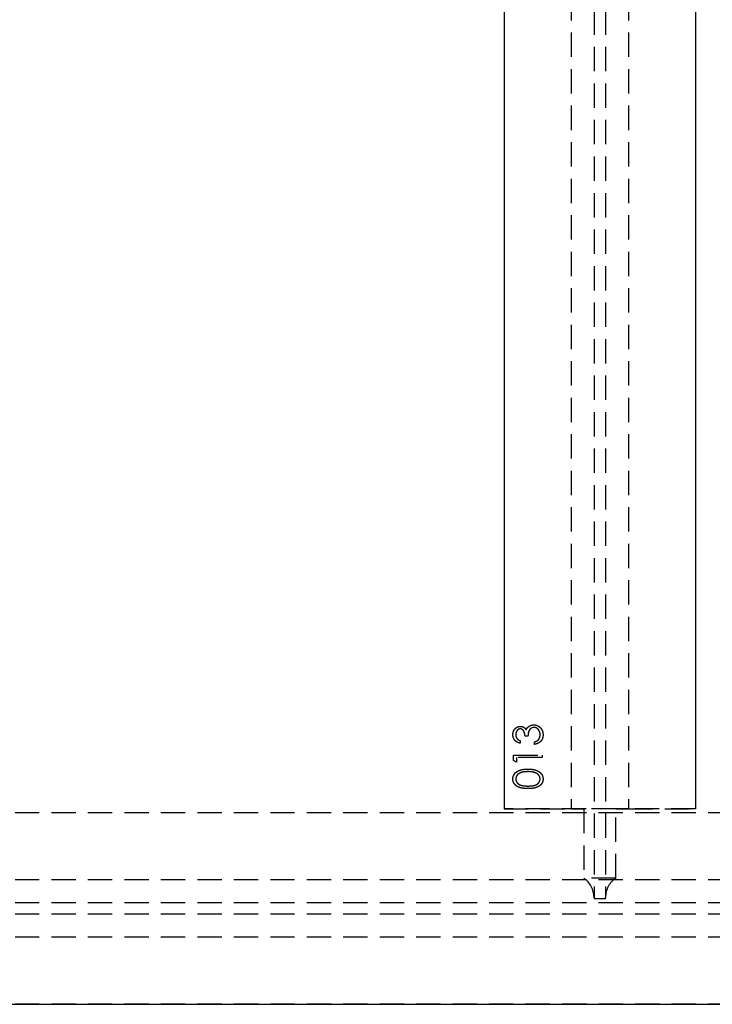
# Model space of a CAD drawing. Header units: millimetres. Extents: x 410 to 11678, y 2765 to 7100.
# Tile 25 of 38: x 7047 to 7409, y 2765 to 3279. Entities that reach past the tile are written whole.
import ezdxf

# ---------------------------------------------------------------- set-up
doc = ezdxf.new("R2010")
doc.units = ezdxf.units.MM
doc.header["$LTSCALE"] = 10
doc.linetypes.add('HIDDEN', pattern=[1.905, 1.27, -0.635])
doc.layers.add('Caillebotis', color=1, linetype='Continuous', lineweight=25)
doc.layers.add('Plancher inferieur', color=7, linetype='Continuous')

msp = doc.modelspace()

# ---------------------------------------------------------------- linework, layer by layer
at = {"layer": 'Caillebotis', "linetype": 'Continuous'}
msp.add_line((3405.02, 2765.44), (11515.02, 2765.44), dxfattribs=at)
at = {"layer": 'Plancher inferieur', "linetype": 'HIDDEN'}
for p, q in [((7347.02, 4808.11), (7347.02, 2821.26)), ((7353.02, 4808.11), (7353.02, 2821.26)), ((7300.02, 4758.44), (7300.02, 2867.44)), ((7335.02, 4758.44), (7335.02, 2867.44)), ((7365.02, 4758.44), (7365.02, 2867.44)), ((7400.02, 4758.44), (7400.02, 2867.44)), ((7300.02, 4750.44), (7300.02, 2867.44)), ((7400.02, 4750.44), (7400.02, 2867.44)), ((7312.52, 2905.32), (7310.98, 2905.32)), ((7308.48, 2903.01), (7308.48, 2901.67)), ((7315.98, 2901.09), (7315.98, 2902.44)), ((7305.02, 2895.51), (7320.02, 2895.51)), ((7305.02, 2892.74), (7305.02, 2895.51)), ((7306.56, 2894.17), (7306.56, 2891.86)), ((7320.02, 2894.17), (7306.56, 2894.17)), ((7320.02, 2895.51), (7320.02, 2894.17)), ((7306.56, 2891.86), (7305.02, 2892.74)), ((7400.02, 2867.44), (7300.02, 2867.44)), ((7300.02, 2867.44), (7335.02, 2867.44)), ((7335.02, 2867.44), (7341.65, 2867.44)), ((7341.65, 2867.44), (7335.02, 2867.44)), ((7341.65, 2867.44), (7341.65, 2831.26)), ((7358.39, 2867.44), (7341.65, 2867.44)), ((7358.39, 2831.26), (7358.39, 2867.44)), ((7358.39, 2867.44), (7365.02, 2867.44)), ((7365.02, 2867.44), (7358.39, 2867.44)), ((7365.02, 2867.44), (7400.02, 2867.44)), ((11515.02, 2865.44), (6680.02, 2865.44)), ((11515.02, 2830.44), (6680.02, 2830.44)), ((7358.39, 2831.26), (7341.65, 2831.26)), ((7347.02, 2821.26), (7347.02, 2820.44)), ((7353.02, 2820.44), (7353.02, 2821.26)), ((11515.02, 2818.44), (6680.02, 2818.44)), ((7353.02, 2820.44), (7347.02, 2820.44)), ((11515.02, 2812.44), (6680.02, 2812.44)), ((11515.02, 2800.44), (6680.02, 2800.44)), ((11515.02, 2765.44), (6680.02, 2765.44))]:
    msp.add_line(p, q, dxfattribs=at)
for centre, start, end in [((7335.02, 2821.26), 0, 56.4427), ((7365.02, 2821.26), 123.5573, 180)]:
    msp.add_arc(centre, 12, start, end, dxfattribs=at)
for points, knots in [([(7304.63, 2906.13), (7304.64, 2906.33), (7304.65, 2906.71), (7304.76, 2907.28), (7304.93, 2907.83), (7305.16, 2908.35), (7305.45, 2908.84), (7305.79, 2909.27), (7306.18, 2909.64), (7306.61, 2909.96), (7307.08, 2910.2), (7307.55, 2910.38), (7308.04, 2910.49), (7308.37, 2910.51), (7308.53, 2910.51)], [0, 0, 0, 0, 0.0902542, 0.1785398, 0.266093, 0.354631, 0.4418862, 0.5257469, 0.6081136, 0.6901973, 0.7708215, 0.8483262, 0.9240117, 1, 1, 1, 1]), ([(7304.63, 2906.13), (7304.64, 2906.33), (7304.65, 2906.71), (7304.76, 2907.28), (7304.93, 2907.83), (7305.16, 2908.35), (7305.45, 2908.84), (7305.79, 2909.27), (7306.18, 2909.64), (7306.61, 2909.96), (7307.08, 2910.2), (7307.55, 2910.38), (7308.04, 2910.49), (7308.37, 2910.51), (7308.53, 2910.51)], [0, 0, 0, 0, 0.0902542, 0.1785398, 0.266093, 0.354631, 0.4418862, 0.5257469, 0.6081136, 0.6901973, 0.7708215, 0.8483262, 0.9240117, 1, 1, 1, 1]), ([(7308.53, 2909.17), (7308.45, 2909.16), (7308.29, 2909.16), (7308.06, 2909.12), (7307.84, 2909.05), (7307.63, 2908.96), (7307.43, 2908.83), (7307.23, 2908.69), (7307.04, 2908.51), (7306.87, 2908.31), (7306.7, 2908.09), (7306.56, 2907.86), (7306.44, 2907.61), (7306.34, 2907.34), (7306.27, 2907.06), (7306.21, 2906.77), (7306.18, 2906.46), (7306.18, 2906.26), (7306.17, 2906.15)], [0, 0, 0, 0, 0.05527, 0.109958, 0.163912, 0.218089, 0.273309, 0.330914, 0.390994, 0.454641, 0.518898, 0.583342, 0.648543, 0.715053, 0.782519, 0.852334, 0.924934, 1, 1, 1, 1]), ([(7308.53, 2909.17), (7308.45, 2909.16), (7308.29, 2909.16), (7308.06, 2909.12), (7307.84, 2909.05), (7307.63, 2908.96), (7307.43, 2908.83), (7307.23, 2908.69), (7307.04, 2908.51), (7306.87, 2908.31), (7306.7, 2908.09), (7306.56, 2907.86), (7306.44, 2907.61), (7306.34, 2907.34), (7306.27, 2907.06), (7306.21, 2906.77), (7306.18, 2906.46), (7306.18, 2906.26), (7306.17, 2906.15)], [0, 0, 0, 0, 0.05527, 0.109958, 0.163912, 0.218089, 0.273309, 0.330914, 0.390994, 0.454641, 0.518898, 0.583342, 0.648543, 0.715053, 0.782519, 0.852334, 0.924934, 1, 1, 1, 1]), ([(7308.53, 2910.51), (7308.69, 2910.51), (7309, 2910.5), (7309.45, 2910.41), (7309.88, 2910.28), (7310.28, 2910.08), (7310.66, 2909.83), (7311.01, 2909.53), (7311.34, 2909.17), (7311.52, 2908.9), (7311.62, 2908.76)], [0, 0, 0, 0, 0.128068, 0.250608, 0.37063, 0.490072, 0.610375, 0.734313, 0.863217, 1, 1, 1, 1]), ([(7308.53, 2910.51), (7308.69, 2910.51), (7309, 2910.5), (7309.45, 2910.41), (7309.88, 2910.28), (7310.28, 2910.08), (7310.66, 2909.83), (7311.01, 2909.53), (7311.34, 2909.17), (7311.52, 2908.9), (7311.62, 2908.76)], [0, 0, 0, 0, 0.128068, 0.250608, 0.37063, 0.490072, 0.610375, 0.734313, 0.863217, 1, 1, 1, 1]), ([(7310.98, 2905.32), (7310.98, 2905.51), (7310.97, 2905.87), (7310.9, 2906.4), (7310.79, 2906.91), (7310.64, 2907.38), (7310.45, 2907.81), (7310.24, 2908.19), (7310, 2908.5), (7309.73, 2908.75), (7309.45, 2908.93), (7309.16, 2909.07), (7308.84, 2909.15), (7308.63, 2909.16), (7308.53, 2909.17)], [0, 0, 0, 0, 0.110174, 0.215729, 0.318104, 0.417658, 0.511742, 0.59626, 0.673405, 0.744145, 0.810662, 0.874049, 0.936691, 1, 1, 1, 1]), ([(7310.98, 2905.32), (7310.98, 2905.51), (7310.97, 2905.87), (7310.9, 2906.4), (7310.79, 2906.91), (7310.64, 2907.38), (7310.45, 2907.81), (7310.24, 2908.19), (7310, 2908.5), (7309.73, 2908.75), (7309.45, 2908.93), (7309.16, 2909.07), (7308.84, 2909.15), (7308.63, 2909.16), (7308.53, 2909.17)], [0, 0, 0, 0, 0.110174, 0.215729, 0.318104, 0.417658, 0.511742, 0.59626, 0.673405, 0.744145, 0.810662, 0.874049, 0.936691, 1, 1, 1, 1]), ([(7311.62, 2908.76), (7311.69, 2908.92), (7311.85, 2909.24), (7312.15, 2909.67), (7312.49, 2910.06), (7312.76, 2910.28), (7312.9, 2910.39)], [0, 0, 0, 0, 0.253916, 0.503896, 0.750255, 1, 1, 1, 1]), ([(7311.62, 2908.76), (7311.69, 2908.92), (7311.85, 2909.24), (7312.15, 2909.67), (7312.49, 2910.06), (7312.76, 2910.28), (7312.9, 2910.39)], [0, 0, 0, 0, 0.253916, 0.503896, 0.750255, 1, 1, 1, 1]), ([(7315.69, 2909.94), (7315.55, 2909.93), (7315.27, 2909.92), (7314.86, 2909.82), (7314.47, 2909.65), (7314.09, 2909.42), (7313.75, 2909.14), (7313.44, 2908.81), (7313.18, 2908.44), (7313.01, 2908.09), (7312.89, 2907.78), (7312.81, 2907.52), (7312.74, 2907.22), (7312.68, 2906.9), (7312.62, 2906.55), (7312.58, 2906.17), (7312.54, 2905.75), (7312.53, 2905.47), (7312.52, 2905.32)], [0, 0, 0, 0, 0.066907, 0.13348, 0.201027, 0.271634, 0.342905, 0.413859, 0.485996, 0.560246, 0.599899, 0.644068, 0.691904, 0.744697, 0.801499, 0.862863, 0.929331, 1, 1, 1, 1]), ([(7315.69, 2909.94), (7315.55, 2909.93), (7315.27, 2909.92), (7314.86, 2909.82), (7314.47, 2909.65), (7314.09, 2909.42), (7313.75, 2909.14), (7313.44, 2908.81), (7313.18, 2908.44), (7313.01, 2908.09), (7312.89, 2907.78), (7312.81, 2907.52), (7312.74, 2907.22), (7312.68, 2906.9), (7312.62, 2906.55), (7312.58, 2906.17), (7312.54, 2905.75), (7312.53, 2905.47), (7312.52, 2905.32)], [0, 0, 0, 0, 0.066907, 0.13348, 0.201027, 0.271634, 0.342905, 0.413859, 0.485996, 0.560246, 0.599899, 0.644068, 0.691904, 0.744697, 0.801499, 0.862863, 0.929331, 1, 1, 1, 1]), ([(7312.9, 2910.39), (7313, 2910.46), (7313.19, 2910.6), (7313.51, 2910.78), (7313.83, 2910.94), (7314.16, 2911.06), (7314.5, 2911.16), (7314.84, 2911.23), (7315.2, 2911.27), (7315.44, 2911.28), (7315.56, 2911.28)], [0, 0, 0, 0, 0.1281355, 0.2541727, 0.3781116, 0.5017123, 0.6239863, 0.7470956, 0.8728746, 1, 1, 1, 1]), ([(7312.9, 2910.39), (7313, 2910.46), (7313.19, 2910.6), (7313.51, 2910.78), (7313.83, 2910.94), (7314.16, 2911.06), (7314.5, 2911.16), (7314.84, 2911.23), (7315.2, 2911.27), (7315.44, 2911.28), (7315.56, 2911.28)], [0, 0, 0, 0, 0.1281355, 0.2541727, 0.3781116, 0.5017123, 0.6239863, 0.7470956, 0.8728746, 1, 1, 1, 1]), ([(7315.56, 2911.28), (7315.77, 2911.27), (7316.19, 2911.26), (7316.81, 2911.12), (7317.42, 2910.91), (7318, 2910.61), (7318.54, 2910.24), (7319.02, 2909.8), (7319.44, 2909.3), (7319.79, 2908.74), (7320.06, 2908.13), (7320.26, 2907.48), (7320.38, 2906.8), (7320.4, 2906.33), (7320.4, 2906.09)], [0, 0, 0, 0, 0.079641, 0.158908, 0.239599, 0.322582, 0.406, 0.487843, 0.569676, 0.65302, 0.737412, 0.822558, 0.909755, 1, 1, 1, 1]), ([(7315.56, 2911.28), (7315.77, 2911.27), (7316.19, 2911.26), (7316.81, 2911.12), (7317.42, 2910.91), (7318, 2910.61), (7318.54, 2910.24), (7319.02, 2909.8), (7319.44, 2909.3), (7319.79, 2908.74), (7320.06, 2908.13), (7320.26, 2907.48), (7320.38, 2906.8), (7320.4, 2906.33), (7320.4, 2906.09)], [0, 0, 0, 0, 0.079641, 0.158908, 0.239599, 0.322582, 0.406, 0.487843, 0.569676, 0.65302, 0.737412, 0.822558, 0.909755, 1, 1, 1, 1]), ([(7318.87, 2906.12), (7318.86, 2906.26), (7318.86, 2906.53), (7318.81, 2906.93), (7318.74, 2907.31), (7318.63, 2907.67), (7318.5, 2908.01), (7318.34, 2908.32), (7318.14, 2908.62), (7317.92, 2908.89), (7317.68, 2909.13), (7317.43, 2909.35), (7317.16, 2909.53), (7316.89, 2909.68), (7316.6, 2909.79), (7316.31, 2909.87), (7316, 2909.93), (7315.8, 2909.93), (7315.69, 2909.94)], [0, 0, 0, 0, 0.0760717, 0.1487517, 0.2184028, 0.2857596, 0.350598, 0.414964, 0.4780693, 0.5417607, 0.6043499, 0.664075, 0.7214636, 0.7775871, 0.8326444, 0.8878435, 0.9434603, 1, 1, 1, 1]), ([(7318.87, 2906.12), (7318.86, 2906.26), (7318.86, 2906.53), (7318.81, 2906.93), (7318.74, 2907.31), (7318.63, 2907.67), (7318.5, 2908.01), (7318.34, 2908.32), (7318.14, 2908.62), (7317.92, 2908.89), (7317.68, 2909.13), (7317.43, 2909.35), (7317.16, 2909.53), (7316.89, 2909.68), (7316.6, 2909.79), (7316.31, 2909.87), (7316, 2909.93), (7315.8, 2909.93), (7315.69, 2909.94)], [0, 0, 0, 0, 0.0760717, 0.1487517, 0.2184028, 0.2857596, 0.350598, 0.414964, 0.4780693, 0.5417607, 0.6043499, 0.664075, 0.7214636, 0.7775871, 0.8326444, 0.8878435, 0.9434603, 1, 1, 1, 1]), ([(7308.48, 2901.67), (7308.33, 2901.7), (7308.03, 2901.77), (7307.61, 2901.92), (7307.21, 2902.08), (7306.84, 2902.28), (7306.5, 2902.49), (7306.18, 2902.73), (7305.89, 2903), (7305.63, 2903.29), (7305.39, 2903.59), (7305.19, 2903.92), (7305.02, 2904.25), (7304.88, 2904.6), (7304.77, 2904.97), (7304.69, 2905.34), (7304.64, 2905.73), (7304.64, 2906), (7304.63, 2906.13)], [0, 0, 0, 0, 0.0726253, 0.1419766, 0.2089849, 0.2739569, 0.3368893, 0.398745, 0.4601159, 0.5208249, 0.5809945, 0.6401519, 0.6986225, 0.7572711, 0.8164267, 0.876254, 0.9371653, 1, 1, 1, 1]), ([(7308.48, 2901.67), (7308.33, 2901.7), (7308.03, 2901.77), (7307.61, 2901.92), (7307.21, 2902.08), (7306.84, 2902.28), (7306.5, 2902.49), (7306.18, 2902.73), (7305.89, 2903), (7305.63, 2903.29), (7305.39, 2903.59), (7305.19, 2903.92), (7305.02, 2904.25), (7304.88, 2904.6), (7304.77, 2904.97), (7304.69, 2905.34), (7304.64, 2905.73), (7304.64, 2906), (7304.63, 2906.13)], [0, 0, 0, 0, 0.0726253, 0.1419766, 0.2089849, 0.2739569, 0.3368893, 0.398745, 0.4601159, 0.5208249, 0.5809945, 0.6401519, 0.6986225, 0.7572711, 0.8164267, 0.876254, 0.9371653, 1, 1, 1, 1]), ([(7306.17, 2906.15), (7306.18, 2905.98), (7306.19, 2905.64), (7306.29, 2905.16), (7306.46, 2904.72), (7306.65, 2904.38), (7306.84, 2904.12), (7307.01, 2903.94), (7307.2, 2903.77), (7307.41, 2903.6), (7307.64, 2903.44), (7307.9, 2903.29), (7308.18, 2903.14), (7308.38, 2903.06), (7308.48, 2903.01)], [0, 0, 0, 0, 0.122712, 0.239685, 0.351816, 0.463766, 0.520818, 0.579448, 0.640604, 0.705298, 0.773634, 0.844669, 0.920057, 1, 1, 1, 1]), ([(7306.17, 2906.15), (7306.18, 2905.98), (7306.19, 2905.64), (7306.29, 2905.16), (7306.46, 2904.72), (7306.65, 2904.38), (7306.84, 2904.12), (7307.01, 2903.94), (7307.2, 2903.77), (7307.41, 2903.6), (7307.64, 2903.44), (7307.9, 2903.29), (7308.18, 2903.14), (7308.38, 2903.06), (7308.48, 2903.01)], [0, 0, 0, 0, 0.122712, 0.239685, 0.351816, 0.463766, 0.520818, 0.579448, 0.640604, 0.705298, 0.773634, 0.844669, 0.920057, 1, 1, 1, 1]), ([(7320.4, 2906.09), (7320.4, 2905.93), (7320.39, 2905.62), (7320.34, 2905.15), (7320.25, 2904.71), (7320.13, 2904.29), (7319.97, 2903.89), (7319.78, 2903.5), (7319.55, 2903.14), (7319.28, 2902.8), (7318.99, 2902.49), (7318.65, 2902.2), (7318.29, 2901.94), (7317.89, 2901.71), (7317.46, 2901.51), (7317, 2901.34), (7316.5, 2901.19), (7316.16, 2901.12), (7315.98, 2901.09)], [0, 0, 0, 0, 0.065538, 0.128956, 0.190367, 0.249965, 0.308569, 0.366415, 0.424556, 0.483181, 0.542251, 0.601744, 0.662508, 0.7245, 0.789139, 0.856354, 0.926299, 1, 1, 1, 1]), ([(7320.4, 2906.09), (7320.4, 2905.93), (7320.39, 2905.62), (7320.34, 2905.15), (7320.25, 2904.71), (7320.13, 2904.29), (7319.97, 2903.89), (7319.78, 2903.5), (7319.55, 2903.14), (7319.28, 2902.8), (7318.99, 2902.49), (7318.65, 2902.2), (7318.29, 2901.94), (7317.89, 2901.71), (7317.46, 2901.51), (7317, 2901.34), (7316.5, 2901.19), (7316.16, 2901.12), (7315.98, 2901.09)], [0, 0, 0, 0, 0.065538, 0.128956, 0.190367, 0.249965, 0.308569, 0.366415, 0.424556, 0.483181, 0.542251, 0.601744, 0.662508, 0.7245, 0.789139, 0.856354, 0.926299, 1, 1, 1, 1]), ([(7315.98, 2902.44), (7316.1, 2902.47), (7316.32, 2902.54), (7316.64, 2902.65), (7316.94, 2902.79), (7317.21, 2902.93), (7317.46, 2903.08), (7317.68, 2903.24), (7317.88, 2903.42), (7318, 2903.55), (7318.05, 2903.61)], [0, 0, 0, 0, 0.1497704, 0.2913164, 0.4259664, 0.5521596, 0.6715274, 0.7861216, 0.8953251, 1, 1, 1, 1]), ([(7315.98, 2902.44), (7316.1, 2902.47), (7316.32, 2902.54), (7316.64, 2902.65), (7316.94, 2902.79), (7317.21, 2902.93), (7317.46, 2903.08), (7317.68, 2903.24), (7317.88, 2903.42), (7318, 2903.55), (7318.05, 2903.61)], [0, 0, 0, 0, 0.1497704, 0.2913164, 0.4259664, 0.5521596, 0.6715274, 0.7861216, 0.8953251, 1, 1, 1, 1]), ([(7318.05, 2903.61), (7318.12, 2903.69), (7318.25, 2903.86), (7318.41, 2904.14), (7318.55, 2904.42), (7318.67, 2904.73), (7318.76, 2905.05), (7318.82, 2905.39), (7318.86, 2905.75), (7318.86, 2905.99), (7318.87, 2906.12)], [0, 0, 0, 0, 0.11826, 0.236156, 0.35563, 0.476249, 0.600164, 0.728633, 0.861326, 1, 1, 1, 1]), ([(7318.05, 2903.61), (7318.12, 2903.69), (7318.25, 2903.86), (7318.41, 2904.14), (7318.55, 2904.42), (7318.67, 2904.73), (7318.76, 2905.05), (7318.82, 2905.39), (7318.86, 2905.75), (7318.86, 2905.99), (7318.87, 2906.12)], [0, 0, 0, 0, 0.11826, 0.236156, 0.35563, 0.476249, 0.600164, 0.728633, 0.861326, 1, 1, 1, 1]), ([(7304.63, 2883.03), (7304.64, 2883.15), (7304.64, 2883.38), (7304.69, 2883.73), (7304.75, 2884.08), (7304.84, 2884.41), (7304.96, 2884.74), (7305.11, 2885.05), (7305.27, 2885.36), (7305.47, 2885.66), (7305.7, 2885.95), (7305.95, 2886.22), (7306.22, 2886.48), (7306.53, 2886.72), (7306.86, 2886.94), (7307.21, 2887.15), (7307.6, 2887.35), (7308, 2887.53), (7308.45, 2887.69), (7308.92, 2887.83), (7309.44, 2887.94), (7309.98, 2888.04), (7310.57, 2888.11), (7311.19, 2888.17), (7311.85, 2888.2), (7312.29, 2888.2), (7312.53, 2888.2)], [0, 0, 0, 0, 0.033788, 0.067226, 0.099841, 0.132545, 0.16513, 0.198011, 0.23128, 0.265044, 0.299216, 0.334359, 0.369695, 0.406258, 0.443804, 0.482982, 0.523085, 0.565267, 0.609343, 0.656393, 0.705887, 0.758326, 0.813833, 0.872795, 0.934723, 1, 1, 1, 1]), ([(7304.63, 2883.03), (7304.64, 2883.15), (7304.64, 2883.38), (7304.69, 2883.73), (7304.75, 2884.08), (7304.84, 2884.41), (7304.96, 2884.74), (7305.11, 2885.05), (7305.27, 2885.36), (7305.47, 2885.66), (7305.7, 2885.95), (7305.95, 2886.22), (7306.22, 2886.48), (7306.53, 2886.72), (7306.86, 2886.94), (7307.21, 2887.15), (7307.6, 2887.35), (7308, 2887.53), (7308.45, 2887.69), (7308.92, 2887.83), (7309.44, 2887.94), (7309.98, 2888.04), (7310.57, 2888.11), (7311.19, 2888.17), (7311.85, 2888.2), (7312.29, 2888.2), (7312.53, 2888.2)], [0, 0, 0, 0, 0.033788, 0.067226, 0.099841, 0.132545, 0.16513, 0.198011, 0.23128, 0.265044, 0.299216, 0.334359, 0.369695, 0.406258, 0.443804, 0.482982, 0.523085, 0.565267, 0.609343, 0.656393, 0.705887, 0.758326, 0.813833, 0.872795, 0.934723, 1, 1, 1, 1]), ([(7312.53, 2888.2), (7312.75, 2888.2), (7313.2, 2888.2), (7313.86, 2888.17), (7314.47, 2888.11), (7315.05, 2888.04), (7315.6, 2887.95), (7316.11, 2887.83), (7316.58, 2887.7), (7317.02, 2887.54), (7317.43, 2887.36), (7317.81, 2887.16), (7318.16, 2886.96), (7318.49, 2886.73), (7318.8, 2886.49), (7319.07, 2886.23), (7319.33, 2885.96), (7319.55, 2885.67), (7319.76, 2885.37), (7319.93, 2885.06), (7320.07, 2884.74), (7320.19, 2884.41), (7320.29, 2884.08), (7320.35, 2883.74), (7320.4, 2883.38), (7320.4, 2883.15), (7320.4, 2883.03)], [0, 0, 0, 0, 0.065069, 0.127067, 0.185532, 0.240785, 0.293004, 0.342556, 0.388955, 0.432815, 0.474671, 0.514821, 0.553655, 0.591479, 0.627861, 0.663639, 0.698823, 0.733433, 0.76763, 0.801074, 0.83425, 0.86697, 0.899712, 0.932696, 0.966173, 1, 1, 1, 1]), ([(7312.53, 2888.2), (7312.75, 2888.2), (7313.2, 2888.2), (7313.86, 2888.17), (7314.47, 2888.11), (7315.05, 2888.04), (7315.6, 2887.95), (7316.11, 2887.83), (7316.58, 2887.7), (7317.02, 2887.54), (7317.43, 2887.36), (7317.81, 2887.16), (7318.16, 2886.96), (7318.49, 2886.73), (7318.8, 2886.49), (7319.07, 2886.23), (7319.33, 2885.96), (7319.55, 2885.67), (7319.76, 2885.37), (7319.93, 2885.06), (7320.07, 2884.74), (7320.19, 2884.41), (7320.29, 2884.08), (7320.35, 2883.74), (7320.4, 2883.38), (7320.4, 2883.15), (7320.4, 2883.03)], [0, 0, 0, 0, 0.065069, 0.127067, 0.185532, 0.240785, 0.293004, 0.342556, 0.388955, 0.432815, 0.474671, 0.514821, 0.553655, 0.591479, 0.627861, 0.663639, 0.698823, 0.733433, 0.76763, 0.801074, 0.83425, 0.86697, 0.899712, 0.932696, 0.966173, 1, 1, 1, 1]), ([(7312.53, 2878.01), (7312.28, 2878.01), (7311.82, 2878.02), (7311.14, 2878.05), (7310.5, 2878.1), (7309.9, 2878.17), (7309.35, 2878.25), (7308.84, 2878.36), (7308.37, 2878.49), (7307.94, 2878.64), (7307.54, 2878.81), (7307.17, 2878.99), (7306.83, 2879.19), (7306.5, 2879.41), (7306.21, 2879.64), (7305.94, 2879.89), (7305.69, 2880.15), (7305.47, 2880.43), (7305.27, 2880.73), (7305.1, 2881.03), (7304.96, 2881.34), (7304.84, 2881.66), (7304.75, 2881.99), (7304.68, 2882.33), (7304.64, 2882.68), (7304.64, 2882.91), (7304.63, 2883.03)], [0, 0, 0, 0, 0.0685895, 0.1332361, 0.1942981, 0.2512605, 0.3044908, 0.3542085, 0.4004508, 0.4433777, 0.4839788, 0.5232133, 0.5610006, 0.5978557, 0.6334713, 0.6682646, 0.7026375, 0.7368246, 0.77043, 0.8035716, 0.8359252, 0.86847, 0.9008539, 0.9334715, 0.9662601, 1, 1, 1, 1]), ([(7312.53, 2878.01), (7312.28, 2878.01), (7311.82, 2878.02), (7311.14, 2878.05), (7310.5, 2878.1), (7309.9, 2878.17), (7309.35, 2878.25), (7308.84, 2878.36), (7308.37, 2878.49), (7307.94, 2878.64), (7307.54, 2878.81), (7307.17, 2878.99), (7306.83, 2879.19), (7306.5, 2879.41), (7306.21, 2879.64), (7305.94, 2879.89), (7305.69, 2880.15), (7305.47, 2880.43), (7305.27, 2880.73), (7305.1, 2881.03), (7304.96, 2881.34), (7304.84, 2881.66), (7304.75, 2881.99), (7304.68, 2882.33), (7304.64, 2882.68), (7304.64, 2882.91), (7304.63, 2883.03)], [0, 0, 0, 0, 0.0685895, 0.1332361, 0.1942981, 0.2512605, 0.3044908, 0.3542085, 0.4004508, 0.4433777, 0.4839788, 0.5232133, 0.5610006, 0.5978557, 0.6334713, 0.6682646, 0.7026375, 0.7368246, 0.77043, 0.8035716, 0.8359252, 0.86847, 0.9008539, 0.9334715, 0.9662601, 1, 1, 1, 1]), ([(7312.52, 2886.86), (7312.34, 2886.86), (7311.99, 2886.85), (7311.47, 2886.83), (7310.98, 2886.79), (7310.51, 2886.74), (7310.07, 2886.66), (7309.65, 2886.58), (7309.26, 2886.47), (7308.9, 2886.36), (7308.55, 2886.23), (7308.24, 2886.08), (7307.94, 2885.93), (7307.67, 2885.76), (7307.42, 2885.58), (7307.2, 2885.38), (7307, 2885.18), (7306.77, 2884.89), (7306.53, 2884.52), (7306.32, 2884.05), (7306.2, 2883.56), (7306.18, 2883.24), (7306.17, 2883.07)], [0, 0, 0, 0, 0.065674, 0.128473, 0.188155, 0.24508, 0.299416, 0.350785, 0.399899, 0.446624, 0.491202, 0.533319, 0.573791, 0.612461, 0.649528, 0.685459, 0.720284, 0.754012, 0.819093, 0.880506, 0.940318, 1, 1, 1, 1]), ([(7312.52, 2886.86), (7312.34, 2886.86), (7311.99, 2886.85), (7311.47, 2886.83), (7310.98, 2886.79), (7310.51, 2886.74), (7310.07, 2886.66), (7309.65, 2886.58), (7309.26, 2886.47), (7308.9, 2886.36), (7308.55, 2886.23), (7308.24, 2886.08), (7307.94, 2885.93), (7307.67, 2885.76), (7307.42, 2885.58), (7307.2, 2885.38), (7307, 2885.18), (7306.77, 2884.89), (7306.53, 2884.52), (7306.32, 2884.05), (7306.2, 2883.56), (7306.18, 2883.24), (7306.17, 2883.07)], [0, 0, 0, 0, 0.065674, 0.128473, 0.188155, 0.24508, 0.299416, 0.350785, 0.399899, 0.446624, 0.491202, 0.533319, 0.573791, 0.612461, 0.649528, 0.685459, 0.720284, 0.754012, 0.819093, 0.880506, 0.940318, 1, 1, 1, 1]), ([(7306.17, 2883.07), (7306.18, 2882.91), (7306.2, 2882.57), (7306.32, 2882.08), (7306.53, 2881.61), (7306.77, 2881.24), (7307, 2880.95), (7307.19, 2880.75), (7307.4, 2880.56), (7307.63, 2880.39), (7307.89, 2880.23), (7308.15, 2880.07), (7308.45, 2879.94), (7308.76, 2879.82), (7309.1, 2879.71), (7309.47, 2879.61), (7309.89, 2879.53), (7310.34, 2879.47), (7310.83, 2879.42), (7311.36, 2879.39), (7311.93, 2879.36), (7312.32, 2879.36), (7312.52, 2879.36)], [0, 0, 0, 0, 0.060377, 0.120865, 0.182579, 0.247626, 0.281336, 0.315119, 0.349457, 0.384606, 0.421016, 0.458237, 0.496894, 0.537315, 0.58021, 0.627167, 0.678438, 0.734024, 0.793778, 0.857736, 0.926709, 1, 1, 1, 1]), ([(7306.17, 2883.07), (7306.18, 2882.91), (7306.2, 2882.57), (7306.32, 2882.08), (7306.53, 2881.61), (7306.77, 2881.24), (7307, 2880.95), (7307.19, 2880.75), (7307.4, 2880.56), (7307.63, 2880.39), (7307.89, 2880.23), (7308.15, 2880.07), (7308.45, 2879.94), (7308.76, 2879.82), (7309.1, 2879.71), (7309.47, 2879.61), (7309.89, 2879.53), (7310.34, 2879.47), (7310.83, 2879.42), (7311.36, 2879.39), (7311.93, 2879.36), (7312.32, 2879.36), (7312.52, 2879.36)], [0, 0, 0, 0, 0.060377, 0.120865, 0.182579, 0.247626, 0.281336, 0.315119, 0.349457, 0.384606, 0.421016, 0.458237, 0.496894, 0.537315, 0.58021, 0.627167, 0.678438, 0.734024, 0.793778, 0.857736, 0.926709, 1, 1, 1, 1]), ([(7316.29, 2886.29), (7316.16, 2886.34), (7315.88, 2886.43), (7315.46, 2886.55), (7315.02, 2886.64), (7314.56, 2886.72), (7314.08, 2886.78), (7313.58, 2886.83), (7313.05, 2886.85), (7312.7, 2886.86), (7312.52, 2886.86)], [0, 0, 0, 0, 0.110588, 0.224542, 0.342503, 0.464324, 0.590756, 0.722227, 0.858843, 1, 1, 1, 1]), ([(7316.29, 2886.29), (7316.16, 2886.34), (7315.88, 2886.43), (7315.46, 2886.55), (7315.02, 2886.64), (7314.56, 2886.72), (7314.08, 2886.78), (7313.58, 2886.83), (7313.05, 2886.85), (7312.7, 2886.86), (7312.52, 2886.86)], [0, 0, 0, 0, 0.110588, 0.224542, 0.342503, 0.464324, 0.590756, 0.722227, 0.858843, 1, 1, 1, 1]), ([(7312.52, 2879.36), (7312.72, 2879.36), (7313.11, 2879.36), (7313.67, 2879.39), (7314.2, 2879.42), (7314.69, 2879.47), (7315.14, 2879.53), (7315.55, 2879.61), (7315.93, 2879.7), (7316.27, 2879.81), (7316.58, 2879.94), (7316.87, 2880.07), (7317.14, 2880.22), (7317.4, 2880.38), (7317.63, 2880.56), (7317.84, 2880.75), (7318.03, 2880.95), (7318.27, 2881.24), (7318.5, 2881.62), (7318.71, 2882.09), (7318.84, 2882.58), (7318.86, 2882.91), (7318.87, 2883.07)], [0, 0, 0, 0, 0.072955, 0.141591, 0.205573, 0.265315, 0.320613, 0.371477, 0.418453, 0.461364, 0.501801, 0.540474, 0.577852, 0.614276, 0.64966, 0.684283, 0.718344, 0.752068, 0.817643, 0.879716, 0.939962, 1, 1, 1, 1]), ([(7312.52, 2879.36), (7312.72, 2879.36), (7313.11, 2879.36), (7313.67, 2879.39), (7314.2, 2879.42), (7314.69, 2879.47), (7315.14, 2879.53), (7315.55, 2879.61), (7315.93, 2879.7), (7316.27, 2879.81), (7316.58, 2879.94), (7316.87, 2880.07), (7317.14, 2880.22), (7317.4, 2880.38), (7317.63, 2880.56), (7317.84, 2880.75), (7318.03, 2880.95), (7318.27, 2881.24), (7318.5, 2881.62), (7318.71, 2882.09), (7318.84, 2882.58), (7318.86, 2882.91), (7318.87, 2883.07)], [0, 0, 0, 0, 0.072955, 0.141591, 0.205573, 0.265315, 0.320613, 0.371477, 0.418453, 0.461364, 0.501801, 0.540474, 0.577852, 0.614276, 0.64966, 0.684283, 0.718344, 0.752068, 0.817643, 0.879716, 0.939962, 1, 1, 1, 1]), ([(7320.4, 2883.03), (7320.4, 2882.91), (7320.4, 2882.68), (7320.36, 2882.33), (7320.29, 2881.99), (7320.2, 2881.67), (7320.09, 2881.35), (7319.94, 2881.04), (7319.77, 2880.74), (7319.58, 2880.44), (7319.36, 2880.17), (7319.12, 2879.9), (7318.84, 2879.65), (7318.55, 2879.42), (7318.22, 2879.21), (7317.88, 2879), (7317.5, 2878.82), (7317.1, 2878.65), (7316.67, 2878.5), (7316.2, 2878.36), (7315.69, 2878.26), (7315.13, 2878.17), (7314.54, 2878.1), (7313.9, 2878.05), (7313.23, 2878.02), (7312.76, 2878.01), (7312.53, 2878.01)], [0, 0, 0, 0, 0.033789, 0.066625, 0.099289, 0.131367, 0.163592, 0.196113, 0.228912, 0.26217, 0.296004, 0.330232, 0.365076, 0.400968, 0.437877, 0.475966, 0.51564, 0.556675, 0.600028, 0.64669, 0.696419, 0.749772, 0.80685, 0.86743, 0.931884, 1, 1, 1, 1]), ([(7320.4, 2883.03), (7320.4, 2882.91), (7320.4, 2882.68), (7320.36, 2882.33), (7320.29, 2881.99), (7320.2, 2881.67), (7320.09, 2881.35), (7319.94, 2881.04), (7319.77, 2880.74), (7319.58, 2880.44), (7319.36, 2880.17), (7319.12, 2879.9), (7318.84, 2879.65), (7318.55, 2879.42), (7318.22, 2879.21), (7317.88, 2879), (7317.5, 2878.82), (7317.1, 2878.65), (7316.67, 2878.5), (7316.2, 2878.36), (7315.69, 2878.26), (7315.13, 2878.17), (7314.54, 2878.1), (7313.9, 2878.05), (7313.23, 2878.02), (7312.76, 2878.01), (7312.53, 2878.01)], [0, 0, 0, 0, 0.033789, 0.066625, 0.099289, 0.131367, 0.163592, 0.196113, 0.228912, 0.26217, 0.296004, 0.330232, 0.365076, 0.400968, 0.437877, 0.475966, 0.51564, 0.556675, 0.600028, 0.64669, 0.696419, 0.749772, 0.80685, 0.86743, 0.931884, 1, 1, 1, 1]), ([(7318.87, 2883.07), (7318.86, 2883.24), (7318.84, 2883.57), (7318.72, 2884.06), (7318.51, 2884.53), (7318.28, 2884.89), (7318.05, 2885.18), (7317.86, 2885.38), (7317.65, 2885.56), (7317.42, 2885.74), (7317.17, 2885.9), (7316.89, 2886.04), (7316.6, 2886.18), (7316.39, 2886.25), (7316.29, 2886.29)], [0, 0, 0, 0, 0.112802, 0.225203, 0.339663, 0.459731, 0.521784, 0.583969, 0.64821, 0.71391, 0.781027, 0.851466, 0.924059, 1, 1, 1, 1]), ([(7318.87, 2883.07), (7318.86, 2883.24), (7318.84, 2883.57), (7318.72, 2884.06), (7318.51, 2884.53), (7318.28, 2884.89), (7318.05, 2885.18), (7317.86, 2885.38), (7317.65, 2885.56), (7317.42, 2885.74), (7317.17, 2885.9), (7316.89, 2886.04), (7316.6, 2886.18), (7316.39, 2886.25), (7316.29, 2886.29)], [0, 0, 0, 0, 0.112802, 0.225203, 0.339663, 0.459731, 0.521784, 0.583969, 0.64821, 0.71391, 0.781027, 0.851466, 0.924059, 1, 1, 1, 1])]:
    msp.add_open_spline(points, degree=3, knots=knots, dxfattribs=at)

doc.saveas('drawing.dxf')
